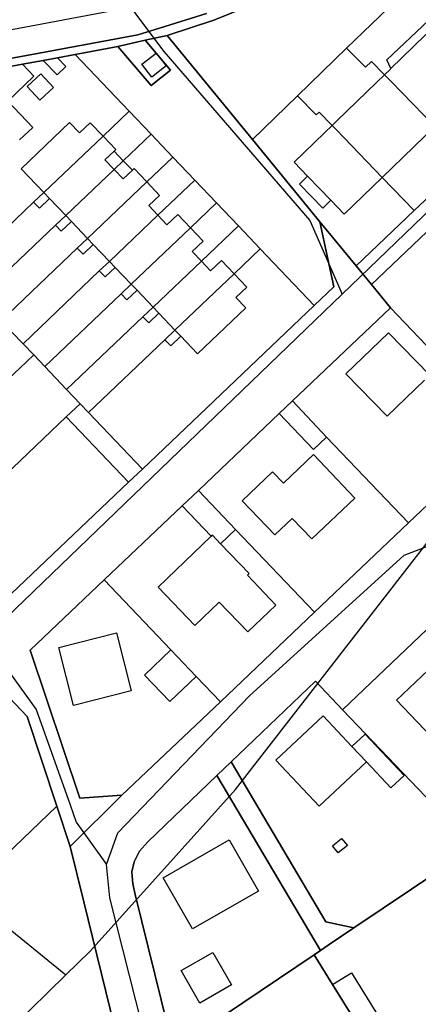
# Model space of a CAD drawing. Extents: x 577960 to 582939, y 6017202 to 6023066.
# Tile 54 of 217: x 578587 to 578654, y 6020582 to 6020746. Entities that reach past the tile are written whole.
import ezdxf

# ---------------------------------------------------------------- set-up
doc = ezdxf.new("R2010")
doc.units = 0
doc.header["$MEASUREMENT"] = 0
doc.linetypes.add('D', pattern=[0])
for name, color, linetype in [('LI__FLUR', 7, 'D'), ('LI__GEB', 7, 'Continuous'), ('LI__STRASSE', 7, 'Continuous')]:
    doc.layers.add(name, color=color, linetype=linetype)

msp = doc.modelspace()

# ---------------------------------------------------------------- linework, layer by layer
at = {"layer": 'LI__FLUR', "color": 8, "linetype": 'D', "true_color": 0x808080}
for p, q in [((578641.713, 6020740.951), (578650.02, 6020748.998)), ((578650.02, 6020748.998), (578641.713, 6020740.951)), ((578618.442, 6020746.751), (578610.636, 6020744.306)), ((578610.636, 6020744.306), (578618.442, 6020746.751)), ((578619.652, 6020745.639), (578624.887, 6020747.753)), ((578624.887, 6020747.753), (578619.652, 6020745.639)), ((578611.894, 6020743.11), (578619.652, 6020745.639)), ((578619.652, 6020745.639), (578611.894, 6020743.11)), ((578607.015, 6020743.172), (578590.602, 6020740.163)), ((578590.602, 6020740.163), (578607.015, 6020743.172)), ((578610.636, 6020744.306), (578607.015, 6020743.172)), ((578607.015, 6020743.172), (578610.636, 6020744.306)), ((578608.256, 6020742.291), (578611.894, 6020743.11)), ((578611.894, 6020743.11), (578608.256, 6020742.291)), ((578611.894, 6020743.11), (578626.07, 6020725.807)), ((578626.07, 6020725.807), (578611.894, 6020743.11)), ((578603.698, 6020741.261), (578608.256, 6020742.291)), ((578608.256, 6020742.291), (578603.698, 6020741.261)), ((578610.064, 6020740.15), (578608.256, 6020742.291)), ((578608.256, 6020742.291), (578610.064, 6020740.15)), ((578590.602, 6020740.163), (578583.335, 6020738.831)), ((578583.335, 6020738.831), (578590.602, 6020740.163)), ((578593.641, 6020739.382), (578596.59, 6020739.932)), ((578596.59, 6020739.932), (578593.641, 6020739.382)), ((578596.59, 6020739.932), (578603.698, 6020741.261)), ((578603.698, 6020741.261), (578596.59, 6020739.932)), ((578605.577, 6020730.495), (578596.59, 6020739.932)), ((578596.59, 6020739.932), (578605.577, 6020730.495)), ((578603.698, 6020741.261), (578609.226, 6020734.783)), ((578609.226, 6020734.783), (578603.698, 6020741.261)), ((578612.454, 6020737.322), (578610.064, 6020740.15)), ((578610.064, 6020740.15), (578612.454, 6020737.322)), ((578641.713, 6020740.951), (578633.557, 6020733.054)), ((578633.557, 6020733.054), (578641.713, 6020740.951)), ((578644.852, 6020737.792), (578641.713, 6020740.951)), ((578641.713, 6020740.951), (578644.852, 6020737.792)), ((578587.853, 6020738.302), (578582.386, 6020737.293)), ((578582.386, 6020737.293), (578587.853, 6020738.302)), ((578587.853, 6020738.302), (578591.282, 6020738.942)), ((578591.282, 6020738.942), (578587.853, 6020738.302)), ((578589.733, 6020736.313), (578587.853, 6020738.302)), ((578587.853, 6020738.302), (578589.733, 6020736.313)), ((578591.282, 6020738.942), (578593.641, 6020739.382)), ((578593.641, 6020739.382), (578591.282, 6020738.942)), ((578593.591, 6020736.543), (578591.282, 6020738.942)), ((578591.282, 6020738.942), (578593.591, 6020736.543)), ((578593.641, 6020739.382), (578595.031, 6020737.932)), ((578595.031, 6020737.932), (578593.641, 6020739.382)), ((578645.872, 6020738.782), (578644.852, 6020737.792)), ((578644.852, 6020737.792), (578645.872, 6020738.782)), ((578648.031, 6020736.552), (578645.872, 6020738.782)), ((578645.872, 6020738.782), (578648.031, 6020736.552)), ((578595.031, 6020737.932), (578593.591, 6020736.543)), ((578593.591, 6020736.543), (578595.031, 6020737.932)), ((578609.226, 6020734.783), (578612.454, 6020737.322)), ((578612.454, 6020737.322), (578609.226, 6020734.783)), ((578648.601, 6020735.963), (578648.031, 6020736.552)), ((578648.031, 6020736.552), (578648.601, 6020735.963)), ((578585.404, 6020732.155), (578589.733, 6020736.313)), ((578589.733, 6020736.313), (578585.404, 6020732.155)), ((578649.081, 6020735.463), (578648.601, 6020735.963)), ((578648.601, 6020735.963), (578649.081, 6020735.463)), ((578656.388, 6020727.916), (578649.081, 6020735.463)), ((578649.081, 6020735.463), (578656.388, 6020727.916)), ((578626.07, 6020725.807), (578633.557, 6020733.054)), ((578633.557, 6020733.054), (578626.07, 6020725.807)), ((578633.557, 6020733.054), (578636.695, 6020729.905)), ((578636.695, 6020729.905), (578633.557, 6020733.054)), ((578605.577, 6020730.495), (578601.229, 6020726.347)), ((578601.229, 6020726.347), (578605.577, 6020730.495)), ((578609.206, 6020726.677), (578605.577, 6020730.495)), ((578605.577, 6020730.495), (578609.206, 6020726.677)), ((578636.695, 6020729.905), (578637.155, 6020730.355)), ((578637.155, 6020730.355), (578636.695, 6020729.905)), ((578637.155, 6020730.355), (578639.325, 6020728.106)), ((578639.325, 6020728.106), (578637.155, 6020730.355)), ((578604.578, 6020722.258), (578609.206, 6020726.677)), ((578609.206, 6020726.677), (578604.578, 6020722.258)), ((578612.844, 6020722.858), (578609.206, 6020726.677)), ((578609.206, 6020726.677), (578612.844, 6020722.858)), ((578639.325, 6020728.106), (578640.034, 6020727.376)), ((578640.034, 6020727.376), (578639.325, 6020728.106)), ((578640.034, 6020727.376), (578647.652, 6020719.469)), ((578647.652, 6020719.469), (578640.034, 6020727.376)), ((578601.229, 6020726.347), (578591.373, 6020716.95)), ((578591.373, 6020716.95), (578601.229, 6020726.347)), ((578637.306, 6020712.102), (578626.07, 6020725.807)), ((578626.07, 6020725.807), (578637.306, 6020712.102)), ((578603.058, 6020720.809), (578604.578, 6020722.258)), ((578604.578, 6020722.258), (578603.058, 6020720.809)), ((578608.496, 6020718.71), (578612.844, 6020722.858)), ((578612.844, 6020722.858), (578608.496, 6020718.71)), ((578612.844, 6020722.858), (578616.473, 6020719.039)), ((578616.473, 6020719.039), (578612.844, 6020722.858)), ((578652.97, 6020713.961), (578661.776, 6020722.338)), ((578661.776, 6020722.338), (578652.97, 6020713.961)), ((578595.011, 6020713.132), (578603.058, 6020720.809)), ((578603.058, 6020720.809), (578595.011, 6020713.132)), ((578665.775, 6020720.608), (578645.853, 6020701.666)), ((578645.853, 6020701.666), (578665.775, 6020720.608)), ((578598.65, 6020709.323), (578608.496, 6020718.71)), ((578608.496, 6020718.71), (578598.65, 6020709.323)), ((578616.473, 6020719.039), (578610.326, 6020713.182)), ((578610.326, 6020713.182), (578616.473, 6020719.039)), ((578620.102, 6020715.221), (578616.473, 6020719.039)), ((578616.473, 6020719.039), (578620.102, 6020715.221)), ((578647.652, 6020719.469), (578652.97, 6020713.961)), ((578652.97, 6020713.961), (578647.652, 6020719.469)), ((578591.373, 6020716.95), (578589.683, 6020715.341)), ((578589.683, 6020715.341), (578591.373, 6020716.95)), ((578589.683, 6020715.341), (578577.018, 6020703.256)), ((578577.018, 6020703.256), (578589.683, 6020715.341)), ((578615.764, 6020711.082), (578620.102, 6020715.221)), ((578620.102, 6020715.221), (578615.764, 6020711.082)), ((578623.741, 6020711.402), (578620.102, 6020715.221)), ((578620.102, 6020715.221), (578623.741, 6020711.402)), ((578652.97, 6020713.961), (578643.304, 6020704.765)), ((578643.304, 6020704.765), (578652.97, 6020713.961)), ((578593.322, 6020711.522), (578595.011, 6020713.132)), ((578595.011, 6020713.132), (578593.322, 6020711.522)), ((578610.326, 6020713.182), (578602.279, 6020705.505)), ((578602.279, 6020705.505), (578610.326, 6020713.182)), ((578643.304, 6020704.765), (578637.306, 6020712.102)), ((578637.306, 6020712.102), (578639.605, 6020701.246)), ((578639.605, 6020701.246), (578637.306, 6020712.102)), ((578637.306, 6020712.102), (578643.304, 6020704.765)), ((578580.647, 6020699.437), (578593.322, 6020711.522)), ((578593.322, 6020711.522), (578580.647, 6020699.437)), ((578605.917, 6020701.696), (578615.764, 6020711.082)), ((578615.764, 6020711.082), (578605.917, 6020701.696)), ((578617.583, 6020705.535), (578623.741, 6020711.402)), ((578623.741, 6020711.402), (578617.583, 6020705.535)), ((578627.369, 6020707.584), (578623.741, 6020711.402)), ((578623.741, 6020711.402), (578627.369, 6020707.584)), ((578596.941, 6020707.694), (578598.65, 6020709.323)), ((578598.65, 6020709.323), (578596.941, 6020707.694)), ((578584.276, 6020695.619), (578596.941, 6020707.694)), ((578596.941, 6020707.694), (578584.276, 6020695.619)), ((578623.021, 6020703.435), (578627.369, 6020707.584)), ((578627.369, 6020707.584), (578623.021, 6020703.435)), ((578627.369, 6020707.584), (578636.356, 6020698.147)), ((578636.356, 6020698.147), (578627.369, 6020707.584)), ((578602.279, 6020705.505), (578600.599, 6020703.905)), ((578600.599, 6020703.905), (578602.279, 6020705.505)), ((578609.556, 6020697.878), (578617.583, 6020705.535)), ((578617.583, 6020705.535), (578609.556, 6020697.878)), ((578600.599, 6020703.905), (578587.914, 6020691.81)), ((578587.914, 6020691.81), (578600.599, 6020703.905)), ((578643.304, 6020704.765), (578645.853, 6020701.666)), ((578645.853, 6020701.666), (578643.304, 6020704.765)), ((578613.185, 6020694.069), (578623.021, 6020703.435)), ((578623.021, 6020703.435), (578613.185, 6020694.069)), ((578604.238, 6020700.097), (578605.917, 6020701.696)), ((578605.917, 6020701.696), (578604.238, 6020700.097)), ((578639.605, 6020701.246), (578636.356, 6020698.147)), ((578636.356, 6020698.147), (578639.605, 6020701.246)), ((578645.853, 6020701.666), (578649.022, 6020697.797)), ((578649.022, 6020697.797), (578645.853, 6020701.666)), ((578591.543, 6020687.991), (578604.238, 6020700.097)), ((578604.238, 6020700.097), (578591.543, 6020687.991)), ((578636.356, 6020698.147), (578607.767, 6020670.948)), ((578607.767, 6020670.948), (578636.356, 6020698.147)), ((578607.867, 6020696.278), (578609.556, 6020697.878)), ((578609.556, 6020697.878), (578607.867, 6020696.278)), ((578632.708, 6020682.273), (578649.022, 6020697.797)), ((578649.022, 6020697.797), (578632.708, 6020682.273)), ((578649.022, 6020697.797), (578668.315, 6020677.515)), ((578668.315, 6020677.515), (578649.022, 6020697.797)), ((578595.172, 6020684.173), (578607.867, 6020696.278)), ((578607.867, 6020696.278), (578595.172, 6020684.173)), ((578611.506, 6020692.46), (578613.185, 6020694.069)), ((578613.185, 6020694.069), (578611.506, 6020692.46)), ((578587.914, 6020691.81), (578586.065, 6020693.749)), ((578586.065, 6020693.749), (578587.914, 6020691.81)), ((578598.81, 6020680.364), (578611.506, 6020692.46)), ((578611.506, 6020692.46), (578598.81, 6020680.364)), ((578587.914, 6020691.81), (578589.694, 6020689.931)), ((578589.694, 6020689.931), (578587.914, 6020691.81)), ((578587.375, 6020687.732), (578589.694, 6020689.931)), ((578589.694, 6020689.931), (578587.375, 6020687.732)), ((578589.694, 6020689.931), (578591.543, 6020687.991)), ((578591.543, 6020687.991), (578589.694, 6020689.931)), ((578584.736, 6020685.223), (578587.375, 6020687.732)), ((578587.375, 6020687.732), (578584.736, 6020685.223)), ((578591.543, 6020687.991), (578595.172, 6020684.173)), ((578595.172, 6020684.173), (578591.543, 6020687.991)), ((578595.172, 6020684.173), (578597.431, 6020681.814)), ((578597.431, 6020681.814), (578595.172, 6020684.173)), ((578595.112, 6020679.615), (578597.431, 6020681.814)), ((578597.431, 6020681.814), (578595.112, 6020679.615)), ((578597.431, 6020681.814), (578598.81, 6020680.364)), ((578598.81, 6020680.364), (578597.431, 6020681.814)), ((578630.529, 6020680.204), (578632.708, 6020682.273)), ((578632.708, 6020682.273), (578630.529, 6020680.204)), ((578632.708, 6020682.273), (578638.416, 6020676.276)), ((578638.416, 6020676.276), (578632.708, 6020682.273)), ((578595.112, 6020679.615), (578569.702, 6020655.424)), ((578569.702, 6020655.424), (578595.112, 6020679.615)), ((578605.448, 6020668.749), (578595.112, 6020679.615)), ((578595.112, 6020679.615), (578605.448, 6020668.749)), ((578607.767, 6020670.948), (578598.81, 6020680.364)), ((578598.81, 6020680.364), (578607.767, 6020670.948)), ((578617.074, 6020667.389), (578630.529, 6020680.204)), ((578630.529, 6020680.204), (578617.074, 6020667.389)), ((578668.315, 6020677.515), (578652.001, 6020662.001)), ((578652.001, 6020662.001), (578668.315, 6020677.515)), ((578638.416, 6020676.276), (578652.001, 6020662.001)), ((578652.001, 6020662.001), (578638.416, 6020676.276)), ((578605.448, 6020668.749), (578607.767, 6020670.948)), ((578607.767, 6020670.948), (578605.448, 6020668.749)), ((578580.038, 6020644.568), (578605.448, 6020668.749)), ((578605.448, 6020668.749), (578580.038, 6020644.568)), ((578614.385, 6020664.83), (578617.074, 6020667.389)), ((578617.074, 6020667.389), (578614.385, 6020664.83)), ((578617.074, 6020667.389), (578623.252, 6020660.891)), ((578623.252, 6020660.891), (578617.074, 6020667.389)), ((578601.44, 6020652.515), (578614.385, 6020664.83)), ((578614.385, 6020664.83), (578601.44, 6020652.515)), ((578652.001, 6020662.001), (578636.367, 6020647.117)), ((578636.367, 6020647.117), (578652.001, 6020662.001)), ((578623.252, 6020660.891), (578636.367, 6020647.117)), ((578636.367, 6020647.117), (578623.252, 6020660.891)), ((578589.085, 6020640.789), (578601.44, 6020652.515)), ((578601.44, 6020652.515), (578589.085, 6020640.789)), ((578612.526, 6020640.869), (578601.44, 6020652.515)), ((578601.44, 6020652.515), (578612.526, 6020640.869)), ((578641.066, 6020630.903), (578659.159, 6020648.166)), ((578659.159, 6020648.166), (578641.066, 6020630.903)), ((578636.367, 6020647.117), (578620.733, 6020632.242)), ((578620.733, 6020632.242), (578636.367, 6020647.117)), ((578597.342, 6020616.209), (578589.085, 6020640.789)), ((578589.085, 6020640.789), (578597.342, 6020616.209)), ((578616.735, 6020636.441), (578612.526, 6020640.869)), ((578612.526, 6020640.869), (578616.735, 6020636.441)), ((578580.778, 6020637.99), (578588.615, 6020629.754)), ((578588.615, 6020629.754), (578580.778, 6020637.99)), ((578620.733, 6020632.242), (578616.735, 6020636.441)), ((578616.735, 6020636.441), (578620.733, 6020632.242)), ((578622.533, 6020622.236), (578636.547, 6020635.641)), ((578636.547, 6020635.641), (578622.533, 6020622.236)), ((578636.547, 6020635.641), (578641.066, 6020630.903)), ((578641.066, 6020630.903), (578636.547, 6020635.641)), ((578620.733, 6020632.242), (578604.37, 6020616.678)), ((578604.37, 6020616.678), (578620.733, 6020632.242)), ((578641.066, 6020630.903), (578662.878, 6020608.022)), ((578662.878, 6020608.022), (578641.066, 6020630.903)), ((578588.615, 6020629.754), (578593.544, 6020614.879)), ((578593.544, 6020614.879), (578588.615, 6020629.754)), ((578620.154, 6020619.957), (578622.533, 6020622.236)), ((578622.533, 6020622.236), (578620.154, 6020619.957)), ((578638.258, 6020595.626), (578622.533, 6020622.236)), ((578622.533, 6020622.236), (578638.258, 6020595.626)), ((578608.658, 6020608.951), (578620.154, 6020619.957)), ((578620.154, 6020619.957), (578608.658, 6020608.951)), ((578620.154, 6020619.957), (578637.378, 6020590.848)), ((578637.378, 6020590.848), (578620.154, 6020619.957)), ((578604.37, 6020616.678), (578595.773, 6020608.132)), ((578595.773, 6020608.132), (578604.37, 6020616.678)), ((578604.37, 6020616.678), (578597.342, 6020616.209)), ((578597.342, 6020616.209), (578604.37, 6020616.678)), ((578593.544, 6020614.879), (578583.398, 6020605.153)), ((578583.398, 6020605.153), (578593.544, 6020614.879)), ((578595.773, 6020608.132), (578593.544, 6020614.879)), ((578593.544, 6020614.879), (578595.773, 6020608.132)), ((578607.289, 6020607.392), (578608.658, 6020608.951)), ((578608.658, 6020608.951), (578607.289, 6020607.392)), ((578598.032, 6020598.955), (578595.773, 6020608.132)), ((578595.773, 6020608.132), (578598.032, 6020598.955)), ((578606.379, 6020605.623), (578607.289, 6020607.392)), ((578607.289, 6020607.392), (578606.379, 6020605.623)), ((578662.878, 6020608.022), (578642.956, 6020594.607)), ((578642.956, 6020594.607), (578662.878, 6020608.022)), ((578606.009, 6020603.933), (578606.379, 6020605.623)), ((578606.379, 6020605.623), (578606.009, 6020603.933)), ((578606.159, 6020601.954), (578606.009, 6020603.933)), ((578606.009, 6020603.933), (578606.159, 6020601.954)), ((578606.569, 6020600.155), (578606.159, 6020601.954)), ((578606.159, 6020601.954), (578606.569, 6020600.155)), ((578609.159, 6020553.712), (578598.032, 6020598.955)), ((578598.032, 6020598.955), (578609.159, 6020553.712)), ((578612.937, 6020574.384), (578606.569, 6020600.155)), ((578606.569, 6020600.155), (578612.937, 6020574.384)), ((578642.956, 6020594.607), (578638.258, 6020595.626)), ((578638.258, 6020595.626), (578642.956, 6020594.607)), ((578642.956, 6020594.607), (578638.855, 6020591.843)), ((578638.855, 6020591.843), (578642.956, 6020594.607)), ((578637.378, 6020590.848), (578636.338, 6020590.148)), ((578636.338, 6020590.148), (578637.378, 6020590.848)), ((578638.855, 6020591.843), (578637.378, 6020590.848)), ((578637.378, 6020590.848), (578638.855, 6020591.843)), ((578636.338, 6020590.148), (578612.937, 6020574.384)), ((578612.937, 6020574.384), (578636.338, 6020590.148)), ((578639.406, 6020585.19), (578636.338, 6020590.148)), ((578636.338, 6020590.148), (578639.406, 6020585.19)), ((578644.18, 6020577.476), (578639.406, 6020585.19)), ((578639.406, 6020585.19), (578644.18, 6020577.476))]:
    msp.add_line(p, q, dxfattribs=at)
at = {"layer": 'LI__GEB', "color": 5, "linetype": 'D', "true_color": 0x0100ff}
for p, q in [((578648.451, 6020739.011), (578655.348, 6020745.599)), ((578656.698, 6020744.949), (578649.101, 6020737.592)), ((578649.101, 6020737.592), (578648.451, 6020739.011)), ((578601.529, 6020722.408), (578603.048, 6020723.858)), ((578603.048, 6020723.858), (578604.578, 6020722.258)), ((578603.058, 6020720.809), (578601.529, 6020722.408)), ((578604.578, 6020722.258), (578603.058, 6020720.809)), ((578603.058, 6020720.809), (578604.578, 6020722.258)), ((578604.578, 6020722.258), (578606.097, 6020720.669)), ((578604.578, 6020719.219), (578603.058, 6020720.809)), ((578606.097, 6020720.669), (578604.578, 6020719.219)), ((578633.887, 6020718.369), (578635.246, 6020719.679)), ((578635.246, 6020719.679), (578639.125, 6020715.66)), ((578637.765, 6020714.351), (578633.887, 6020718.369)), ((578639.125, 6020715.66), (578637.765, 6020714.351)), ((578642.605, 6020624.805), (578644.805, 6020626.864)), ((578644.805, 6020626.864), (578651.292, 6020619.947)), ((578645.015, 6020622.246), (578642.605, 6020624.805)), ((578649.103, 6020617.898), (578645.015, 6020622.246)), ((578651.292, 6020619.947), (578649.103, 6020617.898))]:
    msp.add_line(p, q, dxfattribs=at)
at = {"layer": 'LI__GEB', "color": 5, "linetype": 'D', "true_color": 0x0000ff}
for p, q in [((578649.101, 6020737.592), (578656.698, 6020744.949)), ((578607.695, 6020738.302), (578610.064, 6020740.15)), ((578610.064, 6020740.15), (578611.725, 6020738.022)), ((578609.356, 6020736.173), (578607.695, 6020738.302)), ((578588.583, 6020734.614), (578590.862, 6020736.723)), ((578590.862, 6020736.723), (578592.972, 6020734.444)), ((578611.725, 6020738.022), (578609.356, 6020736.173)), ((578646.772, 6020735.333), (578648.031, 6020736.552)), ((578648.031, 6020736.552), (578649.011, 6020737.502)), ((578648.031, 6020736.552), (578648.601, 6020735.963)), ((578648.601, 6020735.963), (578648.031, 6020736.552)), ((578649.011, 6020737.502), (578649.101, 6020737.592)), ((578640.124, 6020728.875), (578646.772, 6020735.333)), ((578648.601, 6020735.963), (578649.081, 6020735.463)), ((578649.081, 6020735.463), (578648.601, 6020735.963)), ((578649.081, 6020735.463), (578656.388, 6020727.916)), ((578656.388, 6020727.916), (578649.081, 6020735.463)), ((578590.693, 6020732.335), (578588.583, 6020734.614)), ((578592.972, 6020734.444), (578590.693, 6020732.335)), ((578585.404, 6020732.155), (578589.527, 6020727.772)), ((578587.604, 6020720.899), (578595.671, 6020728.596)), ((578595.671, 6020728.596), (578597.32, 6020726.867)), ((578597.32, 6020726.867), (578599.109, 6020728.576)), ((578599.109, 6020728.576), (578601.229, 6020726.347)), ((578639.325, 6020728.106), (578640.124, 6020728.875)), ((578589.527, 6020727.772), (578587.354, 6020725.727)), ((578633.017, 6020721.988), (578638.045, 6020726.866)), ((578638.045, 6020726.866), (578639.325, 6020728.106)), ((578639.325, 6020728.106), (578640.034, 6020727.376)), ((578640.034, 6020727.376), (578639.325, 6020728.106)), ((578640.034, 6020727.376), (578647.652, 6020719.469)), ((578647.652, 6020719.469), (578640.034, 6020727.376)), ((578656.388, 6020727.916), (578647.652, 6020719.469)), ((578601.229, 6020726.347), (578591.373, 6020716.95)), ((578591.373, 6020716.95), (578601.229, 6020726.347)), ((578601.229, 6020726.347), (578603.338, 6020724.128)), ((578603.048, 6020723.858), (578601.529, 6020722.408)), ((578603.338, 6020724.128), (578603.048, 6020723.858)), ((578601.529, 6020722.408), (578603.058, 6020720.809)), ((578635.246, 6020719.679), (578633.017, 6020721.988)), ((578591.373, 6020716.95), (578587.604, 6020720.899)), ((578595.011, 6020713.132), (578603.058, 6020720.809)), ((578603.058, 6020720.809), (578595.011, 6020713.132)), ((578603.058, 6020720.809), (578604.578, 6020719.219)), ((578604.578, 6020719.219), (578606.097, 6020720.669)), ((578606.097, 6020720.669), (578606.377, 6020720.939)), ((578606.377, 6020720.939), (578608.496, 6020718.71)), ((578608.496, 6020718.71), (578598.65, 6020709.323)), ((578598.65, 6020709.323), (578608.496, 6020718.71)), ((578608.496, 6020718.71), (578610.615, 6020716.49)), ((578639.125, 6020715.66), (578635.246, 6020719.679)), ((578647.652, 6020719.469), (578641.344, 6020713.371)), ((578589.683, 6020715.341), (578591.373, 6020716.95)), ((578591.373, 6020716.95), (578592.342, 6020715.941)), ((578592.342, 6020715.941), (578591.373, 6020716.95)), ((578590.653, 6020714.331), (578589.683, 6020715.341)), ((578592.342, 6020715.941), (578590.653, 6020714.331)), ((578595.011, 6020713.132), (578592.342, 6020715.941)), ((578610.615, 6020716.49), (578608.816, 6020714.771)), ((578641.344, 6020713.371), (578639.125, 6020715.66)), ((578608.816, 6020714.771), (578610.326, 6020713.182)), ((578593.322, 6020711.522), (578595.011, 6020713.132)), ((578595.971, 6020712.132), (578594.282, 6020710.513)), ((578595.011, 6020713.132), (578595.971, 6020712.132)), ((578595.971, 6020712.132), (578595.011, 6020713.132)), ((578598.65, 6020709.323), (578595.971, 6020712.132)), ((578610.326, 6020713.182), (578602.279, 6020705.505)), ((578602.279, 6020705.505), (578610.326, 6020713.182)), ((578610.326, 6020713.182), (578611.845, 6020711.582)), ((578611.845, 6020711.582), (578613.654, 6020713.302)), ((578613.654, 6020713.302), (578615.764, 6020711.082)), ((578594.282, 6020710.513), (578593.322, 6020711.522)), ((578615.764, 6020711.082), (578605.917, 6020701.696)), ((578605.917, 6020701.696), (578615.764, 6020711.082)), ((578615.764, 6020711.082), (578617.873, 6020708.863)), ((578596.941, 6020707.694), (578598.65, 6020709.323)), ((578598.65, 6020709.323), (578599.61, 6020708.304)), ((578599.61, 6020708.304), (578598.65, 6020709.323)), ((578617.873, 6020708.863), (578616.064, 6020707.144)), ((578597.91, 6020706.684), (578596.941, 6020707.694)), ((578599.61, 6020708.304), (578597.91, 6020706.684)), ((578602.279, 6020705.505), (578599.61, 6020708.304)), ((578616.064, 6020707.144), (578617.583, 6020705.535)), ((578600.599, 6020703.905), (578602.279, 6020705.505)), ((578603.238, 6020704.505), (578602.279, 6020705.505)), ((578602.279, 6020705.505), (578603.238, 6020704.505)), ((578617.583, 6020705.535), (578609.556, 6020697.878)), ((578609.556, 6020697.878), (578617.583, 6020705.535)), ((578617.583, 6020705.535), (578619.113, 6020703.925)), ((578619.113, 6020703.925), (578620.922, 6020705.644)), ((578620.922, 6020705.644), (578623.021, 6020703.435)), ((578601.559, 6020702.906), (578600.599, 6020703.905)), ((578603.238, 6020704.505), (578601.559, 6020702.906)), ((578605.917, 6020701.696), (578603.238, 6020704.505)), ((578613.185, 6020694.069), (578623.021, 6020703.435)), ((578623.021, 6020703.435), (578613.185, 6020694.069)), ((578623.021, 6020703.435), (578625.13, 6020701.216)), ((578604.238, 6020700.097), (578605.917, 6020701.696)), ((578606.877, 6020700.686), (578605.208, 6020699.087)), ((578606.877, 6020700.686), (578605.917, 6020701.696)), ((578605.917, 6020701.696), (578606.877, 6020700.686)), ((578609.556, 6020697.878), (578606.877, 6020700.686)), ((578625.13, 6020701.216), (578623.321, 6020699.497)), ((578605.208, 6020699.087), (578604.238, 6020700.097)), ((578623.321, 6020699.497), (578624.97, 6020697.767)), ((578607.867, 6020696.278), (578609.556, 6020697.878)), ((578609.556, 6020697.878), (578610.516, 6020696.868)), ((578610.516, 6020696.868), (578609.556, 6020697.878)), ((578624.97, 6020697.767), (578616.944, 6020690.12)), ((578608.836, 6020695.269), (578607.867, 6020696.278)), ((578610.516, 6020696.868), (578608.836, 6020695.269)), ((578613.185, 6020694.069), (578610.516, 6020696.868)), ((578611.506, 6020692.46), (578613.185, 6020694.069)), ((578613.185, 6020694.069), (578614.155, 6020693.049)), ((578614.155, 6020693.049), (578613.185, 6020694.069)), ((578612.475, 6020691.45), (578611.506, 6020692.46)), ((578614.155, 6020693.049), (578612.475, 6020691.45)), ((578616.944, 6020690.12), (578614.155, 6020693.049)), ((578641.625, 6020686.801), (578648.722, 6020693.639)), ((578648.722, 6020693.639), (578655.549, 6020686.561)), ((578648.452, 6020679.724), (578641.625, 6020686.801)), ((578654.68, 6020685.722), (578648.452, 6020679.724)), ((578630.529, 6020680.204), (578632.708, 6020682.273)), ((578632.708, 6020682.273), (578638.416, 6020676.276)), ((578636.247, 6020674.206), (578630.529, 6020680.204)), ((578638.416, 6020676.276), (578636.247, 6020674.206)), ((578631.219, 6020668.588), (578636.237, 6020673.357)), ((578636.237, 6020673.357), (578643.094, 6020666.129)), ((578624.391, 6020665.67), (578629.429, 6020670.468)), ((578629.429, 6020670.468), (578631.219, 6020668.588)), ((578614.385, 6020664.83), (578617.074, 6020667.389)), ((578617.074, 6020667.389), (578623.252, 6020660.891)), ((578643.094, 6020666.129), (578635.927, 6020659.322)), ((578619.213, 6020659.792), (578614.385, 6020664.83)), ((578629.789, 6020659.992), (578624.391, 6020665.67)), ((578632.688, 6020662.741), (578629.789, 6020659.992)), ((578635.927, 6020659.322), (578632.688, 6020662.741)), ((578610.367, 6020651.315), (578619.213, 6020659.792)), ((578619.213, 6020659.792), (578619.403, 6020659.972)), ((578619.403, 6020659.972), (578619.213, 6020659.792)), ((578619.403, 6020659.972), (578620.773, 6020658.532)), ((578620.773, 6020658.532), (578619.403, 6020659.972)), ((578623.252, 6020660.891), (578620.773, 6020658.532)), ((578620.773, 6020658.532), (578625.531, 6020653.544)), ((578625.531, 6020653.544), (578625.251, 6020653.274)), ((578625.251, 6020653.274), (578629.99, 6020648.326)), ((578616.505, 6020644.918), (578610.367, 6020651.315)), ((578620.553, 6020648.796), (578616.505, 6020644.918)), ((578625.311, 6020643.838), (578620.553, 6020648.796)), ((578629.99, 6020648.326), (578625.311, 6020643.838)), ((578593.863, 6020641.259), (578603.479, 6020643.698)), ((578603.479, 6020643.698), (578605.929, 6020634.032)), ((578596.312, 6020631.603), (578593.863, 6020641.259)), ((578608.128, 6020636.681), (578612.526, 6020640.869)), ((578612.526, 6020640.869), (578616.735, 6020636.441)), ((578650.052, 6020632.472), (578659.229, 6020641.259)), ((578612.336, 6020632.252), (578608.128, 6020636.681)), ((578616.735, 6020636.441), (578612.336, 6020632.252)), ((578605.929, 6020634.032), (578596.312, 6020631.603)), ((578656.96, 6020625.255), (578650.052, 6020632.472)), ((578629.98, 6020622.506), (578637.827, 6020629.893)), ((578637.827, 6020629.893), (578642.605, 6020624.805)), ((578642.605, 6020624.805), (578645.015, 6020622.246)), ((578637.168, 6020614.869), (578629.98, 6020622.506)), ((578645.015, 6020622.246), (578637.168, 6020614.869)), ((578611.227, 6020602.954), (578622.213, 6020609.251)), ((578622.213, 6020609.251), (578627.092, 6020600.734)), ((578639.397, 6020608.281), (578640.896, 6020609.491)), ((578640.896, 6020609.491), (578641.856, 6020608.311)), ((578640.357, 6020607.102), (578639.397, 6020608.281)), ((578641.856, 6020608.311), (578640.357, 6020607.102)), ((578616.106, 6020594.437), (578611.227, 6020602.954)), ((578627.092, 6020600.734), (578616.106, 6020594.437)), ((578614.217, 6020587.499), (578619.475, 6020590.518)), ((578619.475, 6020590.518), (578622.574, 6020585.12)), ((578617.316, 6020582.092), (578614.217, 6020587.499)), ((578639.406, 6020585.19), (578642.52, 6020587.117)), ((578642.52, 6020587.117), (578647.293, 6020579.403)), ((578622.574, 6020585.12), (578617.316, 6020582.092)), ((578644.18, 6020577.476), (578639.406, 6020585.19))]:
    msp.add_line(p, q, dxfattribs=at)
at = {"layer": 'LI__STRASSE', "color": 251, "linetype": 'D', "true_color": 0x656464}
for p, q in [((578452.964, 6020718.891), (578605.77, 6020747.805)), ((578605.77, 6020747.805), (578611.315, 6020740.397)), ((578640.979, 6020700.069), (578685.997, 6020743.468)), ((578611.315, 6020740.397), (578635.604, 6020712.298)), ((578635.604, 6020712.298), (578640.979, 6020700.069)), ((578581.553, 6020642.78), (578640.979, 6020700.069)), ((578651.292, 6020656.612), (578667.286, 6020662.709)), ((578625.602, 6020633.221), (578651.292, 6020656.612)), ((578581.553, 6020642.78), (578590.107, 6020630.953)), ((578603.711, 6020610.43), (578625.602, 6020633.221)), ((578590.107, 6020630.953), (578595.748, 6020615.073)), ((578595.748, 6020615.073), (578596.761, 6020612.222)), ((578596.761, 6020612.222), (578601.801, 6020605.142)), ((578601.801, 6020605.142), (578603.711, 6020610.43)), ((578602.351, 6020599.584), (578601.801, 6020605.142)), ((578613.258, 6020556.42), (578602.351, 6020599.584))]:
    msp.add_line(p, q, dxfattribs=at)
at = {"layer": 'LI__STRASSE', "color": 251, "linetype": 'D', "true_color": 0x646464}
for p, q in [((578623.274, 6020617.61), (578704.651, 6020722.622)), ((578551.46, 6020622.247), (578595.027, 6020586.795)), ((578599.083, 6020590.72), (578623.274, 6020617.61)), ((578595.027, 6020586.795), (578599.083, 6020590.72)), ((578577.891, 6020570.029), (578595.027, 6020586.795))]:
    msp.add_line(p, q, dxfattribs=at)

doc.saveas('drawing.dxf')
